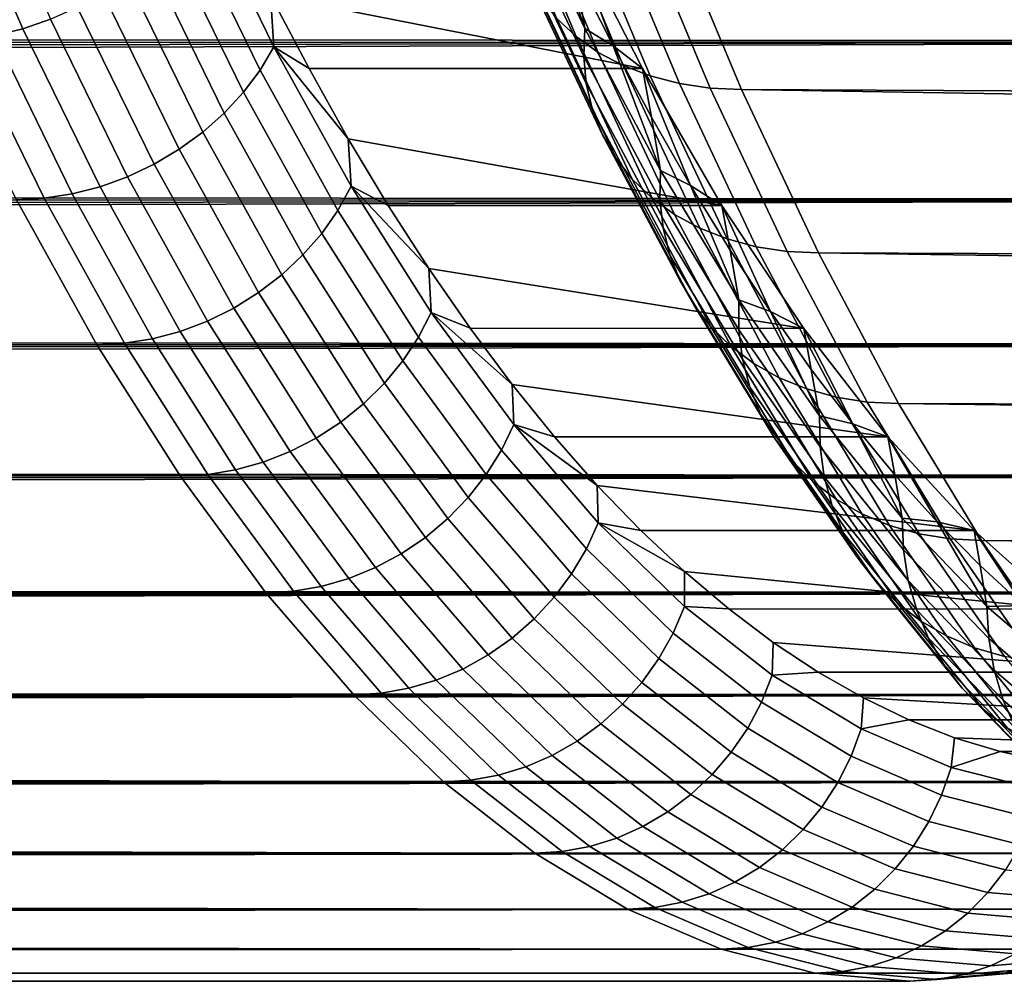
# Model space of a CAD drawing. Header units: metres. Extents: x -248 to 28, y -28 to 28.
# Tile 121 of 256: x -109.74 to -106.52, y -15.5 to -12.36. Entities that reach past the tile are written whole.
import ezdxf

# ---------------------------------------------------------------- set-up
doc = ezdxf.new("R2010")
doc.units = ezdxf.units.M
doc.layers.add('solid_10_061_053_XXX', color=7, linetype='CONTINUOUS')

msp = doc.modelspace()

# ---------------------------------------------------------------- linework, layer by layer
at = {"layer": 'solid_10_061_053_XXX'}
for points in [[(-109.724701, -12.392329, 106.901817), (-109.965805, -11.834934, 106.239388), (-109.87513, -11.805239, 106.232903), (-109.634628, -12.361236, 106.893669)], [(-108.157936, -11.851564, 105.220993), (-107.920708, -12.418238, 105.872795), (-107.983803, -12.359052, 105.944321), (-108.219902, -11.795087, 105.295639)], [(-109.816345, -12.414833, 106.917343), (-110.057892, -11.856425, 106.253716), (-109.965805, -11.834934, 106.239388), (-109.724701, -12.392329, 106.901817)], [(-192.980942, -12.237429, 157.145859), (-193.071854, -12.364542, 157.002502), (-103.666679, -12.43291, 124.364693), (-103.424782, -11.873689, 125.029289)], [(-108.086395, -11.900594, 105.149742), (-107.848175, -12.469617, 105.804237), (-107.920708, -12.418238, 105.872795), (-108.157936, -11.851564, 105.220993)], [(-108.134613, -11.975016, 106.314331), (-107.895599, -12.482565, 106.971031), (-107.891914, -12.391207, 107.036156), (-108.129181, -11.887379, 106.384262)], [(-108.129181, -11.887379, 106.384262), (-107.891914, -12.391207, 107.036156), (-108.042831, -11.951191, 106.639877)], [(-108.006165, -11.941555, 105.082764), (-107.767128, -12.512542, 105.739517), (-107.848175, -12.469617, 105.804237), (-108.086395, -11.900594, 105.149742)], [(-107.918266, -11.973932, 105.020905), (-107.678574, -12.546472, 105.679443), (-107.767128, -12.512542, 105.739517), (-108.006165, -11.941555, 105.082764)], [(-108.951111, -12.527067, 107.670135), (-109.195465, -12.026808, 106.998772), (-109.148964, -11.953897, 107.039612), (-108.90609, -12.451123, 107.706902)], [(-108.90609, -12.451123, 107.706902), (-109.148964, -11.953897, 107.039612), (-108.917229, -12.282766, 107.621742)], [(-108.127922, -12.060431, 106.241814), (-107.887199, -12.571607, 106.903198), (-107.895599, -12.482565, 106.971031), (-108.134613, -11.975016, 106.314331)], [(-107.891914, -12.391207, 107.036156), (-107.9226, -12.204928, 106.970215), (-108.042831, -11.951191, 106.639877)], [(-107.823799, -11.997319, 104.964958), (-107.583649, -12.57098, 105.624779), (-107.678574, -12.546472, 105.679443), (-107.918266, -11.973932, 105.020905)], [(-107.723969, -12.011419, 104.915611), (-107.483528, -12.585756, 105.57621), (-107.583649, -12.57098, 105.624779), (-107.823799, -11.997319, 104.964958)], [(-109.005341, -12.599504, 107.639168), (-109.251106, -12.096352, 106.963928), (-109.195465, -12.026808, 106.998772), (-108.951111, -12.527067, 107.670135)], [(-109.040474, -12.032214, 107.283127), (-107.952682, -12.032458, 106.887573), (-107.703926, -12.522342, 107.571014), (-108.917229, -12.282766, 107.621742)], [(-107.952682, -12.032458, 106.887573), (-107.9226, -12.204928, 106.970215), (-107.799934, -12.448363, 107.307251)], [(-107.703926, -12.522342, 107.571014), (-107.952682, -12.032458, 106.887573), (-107.799934, -12.448363, 107.307251)], [(-107.483528, -12.585756, 105.57621), (-107.723969, -12.011419, 104.915611), (-107.62162, -12.015658, 104.873344), (-107.381104, -12.590184, 105.53418)], [(-84.778053, -12.702424, 97.464226), (-107.381104, -12.590184, 105.53418), (-107.62162, -12.015658, 104.873344), (-84.898628, -12.429463, 97.132965)], [(-85.016541, -12.146743, 96.80899), (-84.898628, -12.429463, 97.132965), (-107.62162, -12.015658, 104.873344)], [(-108.109184, -12.142549, 106.16761), (-107.866821, -12.657211, 106.833496), (-107.887199, -12.571607, 106.903198), (-108.127922, -12.060431, 106.241814)], [(-109.067993, -12.667398, 107.614456), (-109.315086, -12.161535, 106.935577), (-109.251106, -12.096352, 106.963928), (-109.005341, -12.599504, 107.639168)], [(-109.138184, -12.729781, 107.596336), (-109.386497, -12.221426, 106.914116), (-109.315086, -12.161535, 106.935577), (-109.067993, -12.667398, 107.614456)], [(-108.078636, -12.220333, 106.092667), (-107.834724, -12.738298, 106.762825), (-107.866821, -12.657211, 106.833496), (-108.109184, -12.142549, 106.16761)], [(-109.214905, -12.785759, 107.585083), (-109.46431, -12.275168, 106.899864), (-109.386497, -12.221426, 106.914116), (-109.138184, -12.729781, 107.596336)], [(-108.036667, -12.292806, 106.017921), (-107.791306, -12.813848, 106.692055), (-107.834724, -12.738298, 106.762825), (-108.078636, -12.220333, 106.092667)], [(-107.891914, -12.391207, 107.036156), (-107.799934, -12.448363, 107.307251), (-107.9226, -12.204928, 106.970215)], [(-109.297066, -12.834533, 107.580849), (-109.547417, -12.321995, 106.893013), (-109.46431, -12.275168, 106.899864), (-109.214905, -12.785759, 107.585083)], [(-108.791496, -12.522531, 107.967186), (-108.917229, -12.282766, 107.621742), (-107.703926, -12.522342, 107.571014)], [(-108.90609, -12.451123, 107.706902), (-108.917229, -12.282766, 107.621742), (-108.791496, -12.522531, 107.967186)], [(-107.983803, -12.359052, 105.944321), (-107.737114, -12.882907, 106.622093), (-107.791306, -12.813848, 106.692055), (-108.036667, -12.292806, 106.017921)], [(-109.383476, -12.875405, 107.583694), (-109.634628, -12.361236, 106.893669), (-109.547417, -12.321995, 106.893013), (-109.297066, -12.834533, 107.580849)], [(-109.472923, -12.907793, 107.593575), (-109.724701, -12.392329, 106.901817), (-109.634628, -12.361236, 106.893669), (-109.383476, -12.875405, 107.583694)], [(-107.920708, -12.418238, 105.872795), (-107.672836, -12.944606, 106.55381), (-107.737114, -12.882907, 106.622093), (-107.983803, -12.359052, 105.944321)], [(-193.071854, -12.364542, 157.002502), (-193.165512, -12.489794, 156.857773), (-103.666679, -12.43291, 124.364693)], [(-109.56411, -12.931232, 107.610359), (-109.816345, -12.414833, 106.917343), (-109.724701, -12.392329, 106.901817), (-109.472923, -12.907793, 107.593575)], [(-107.895599, -12.482565, 106.971031), (-107.647118, -12.949657, 107.653732), (-107.645248, -12.854883, 107.713867), (-107.891914, -12.391207, 107.036156)], [(-107.891914, -12.391207, 107.036156), (-107.645248, -12.854883, 107.713867), (-107.799934, -12.448363, 107.307251)], [(-109.655739, -12.94539, 107.633804), (-109.908257, -12.428424, 106.940025), (-109.816345, -12.414833, 106.917343), (-109.56411, -12.931232, 107.610359)], [(-107.848175, -12.469617, 105.804237), (-107.599281, -12.998166, 106.488075), (-107.672836, -12.944606, 106.55381), (-107.920708, -12.418238, 105.872795)], [(-193.361496, -12.735126, 156.563522), (-193.463852, -12.855142, 156.413971), (-103.919281, -12.950061, 123.67067), (-103.666679, -12.43291, 124.364693)], [(-193.262024, -12.613293, 156.711502), (-193.361496, -12.735126, 156.563522), (-103.666679, -12.43291, 124.364693)], [(-193.165512, -12.489794, 156.857773), (-193.262024, -12.613293, 156.711502), (-103.666679, -12.43291, 124.364693)], [(-109.908257, -12.428424, 106.940025), (-109.655739, -12.94539, 107.633804), (-109.745522, -12.950061, 107.663208), (-109.998123, -12.43291, 106.969185)], [(-108.69722, -12.98494, 108.367691), (-108.951111, -12.527067, 107.670135), (-108.90609, -12.451123, 107.706902), (-108.65374, -12.906219, 108.40023)], [(-108.90609, -12.451123, 107.706902), (-108.791496, -12.522531, 107.967186), (-108.663391, -12.751296, 108.319153)], [(-108.65374, -12.906219, 108.40023), (-108.90609, -12.451123, 107.706902), (-108.663391, -12.751296, 108.319153)], [(-107.703926, -12.522342, 107.571014), (-107.799934, -12.448363, 107.307251), (-107.674919, -12.681309, 107.650726)], [(-107.645248, -12.854883, 107.713867), (-107.674919, -12.681309, 107.650726), (-107.799934, -12.448363, 107.307251)], [(-107.887199, -12.571607, 106.903198), (-107.636948, -13.042029, 107.590767), (-107.647118, -12.949657, 107.653732), (-107.895599, -12.482565, 106.971031)], [(-107.767128, -12.512542, 105.739517), (-107.517372, -13.042913, 106.425705), (-107.599281, -12.998166, 106.488075), (-107.848175, -12.469617, 105.804237)], [(-108.663391, -12.751296, 108.319153), (-108.791496, -12.522531, 107.967186), (-107.703926, -12.522342, 107.571014), (-107.445404, -12.968777, 108.281311)], [(-107.678574, -12.546472, 105.679443), (-107.428146, -13.078284, 106.367493), (-107.517372, -13.042913, 106.425705), (-107.767128, -12.512542, 105.739517)], [(-107.703926, -12.522342, 107.571014), (-107.674919, -12.681309, 107.650726), (-107.547646, -12.903605, 108.000412)], [(-107.445404, -12.968777, 108.281311), (-107.703926, -12.522342, 107.571014), (-107.547646, -12.903605, 108.000412)], [(-108.749985, -13.060024, 108.340759), (-109.005341, -12.599504, 107.639168), (-108.951111, -12.527067, 107.670135), (-108.69722, -12.98494, 108.367691)], [(-107.583649, -12.57098, 105.624779), (-107.332726, -13.103833, 106.314178), (-107.428146, -13.078284, 106.367493), (-107.678574, -12.546472, 105.679443)], [(-107.866821, -12.657211, 106.833496), (-107.614861, -13.130835, 107.525749), (-107.636948, -13.042029, 107.590767), (-107.887199, -12.571607, 106.903198)], [(-107.483528, -12.585756, 105.57621), (-107.232307, -13.119237, 106.266418), (-107.332726, -13.103833, 106.314178), (-107.583649, -12.57098, 105.624779)], [(-107.232307, -13.119237, 106.266418), (-107.483528, -12.585756, 105.57621), (-107.381104, -12.590184, 105.53418), (-107.129784, -13.123818, 106.22467)], [(-108.811264, -13.1304, 108.319824), (-109.067993, -12.667398, 107.614456), (-109.005341, -12.599504, 107.639168), (-108.749985, -13.060024, 108.340759)], [(-84.529358, -13.218295, 98.147507), (-107.129784, -13.123818, 106.22467), (-107.381104, -12.590184, 105.53418), (-84.654938, -12.965431, 97.802498)], [(-84.778053, -12.702424, 97.464226), (-84.654938, -12.965431, 97.802498), (-107.381104, -12.590184, 105.53418)], [(-108.880188, -13.195062, 108.305183), (-109.138184, -12.729781, 107.596336), (-109.067993, -12.667398, 107.614456), (-108.811264, -13.1304, 108.319824)], [(-107.834724, -12.738298, 106.762825), (-107.581154, -13.214955, 107.459503), (-107.614861, -13.130835, 107.525749), (-107.866821, -12.657211, 106.833496)], [(-107.645248, -12.854883, 107.713867), (-107.547646, -12.903605, 108.000412), (-107.674919, -12.681309, 107.650726)], [(-108.955772, -13.253086, 108.297043), (-109.214905, -12.785759, 107.585083), (-109.138184, -12.729781, 107.596336), (-108.880188, -13.195062, 108.305183)], [(-107.791306, -12.813848, 106.692055), (-107.536232, -13.293329, 107.392868), (-107.581154, -13.214955, 107.459503), (-107.834724, -12.738298, 106.762825)], [(-108.53302, -12.968862, 108.677338), (-108.663391, -12.751296, 108.319153), (-107.445404, -12.968777, 108.281311)], [(-108.65374, -12.906219, 108.40023), (-108.663391, -12.751296, 108.319153), (-108.53302, -12.968862, 108.677338)], [(-109.036942, -13.303642, 108.295525), (-109.297066, -12.834533, 107.580849), (-109.214905, -12.785759, 107.585083), (-108.955772, -13.253086, 108.297043)], [(-109.122528, -13.346009, 108.300644), (-109.383476, -12.875405, 107.583694), (-109.297066, -12.834533, 107.580849), (-109.036942, -13.303642, 108.295525)], [(-107.737114, -12.882907, 106.622093), (-107.480667, -13.364971, 107.326675), (-107.536232, -13.293329, 107.392868), (-107.791306, -12.813848, 106.692055)], [(-193.463852, -12.855142, 156.413971), (-193.56926, -12.973479, 156.262589), (-103.919281, -12.950061, 123.67067)], [(-109.211311, -13.37958, 108.312332), (-109.472923, -12.907793, 107.593575), (-109.383476, -12.875405, 107.583694), (-109.122528, -13.346009, 108.300644)], [(-107.647118, -12.949657, 107.653732), (-107.389969, -13.374691, 108.360237), (-107.389977, -13.276814, 108.415207), (-107.645248, -12.854883, 107.713867)], [(-107.645248, -12.854883, 107.713867), (-107.389977, -13.276814, 108.415207), (-107.547646, -12.903605, 108.000412)], [(-109.302025, -13.403877, 108.330421), (-109.56411, -12.931232, 107.610359), (-109.472923, -12.907793, 107.593575), (-109.211311, -13.37958, 108.312332)], [(-108.434654, -13.398874, 109.089081), (-108.69722, -12.98494, 108.367691), (-108.65374, -12.906219, 108.40023), (-108.392769, -13.317646, 109.117249)], [(-108.65374, -12.906219, 108.40023), (-108.53302, -12.968862, 108.677338), (-108.400505, -13.175036, 109.04142)], [(-108.392769, -13.317646, 109.117249), (-108.65374, -12.906219, 108.40023), (-108.400505, -13.175036, 109.04142)], [(-107.672836, -12.944606, 106.55381), (-107.415161, -13.428976, 107.261765), (-107.480667, -13.364971, 107.326675), (-107.737114, -12.882907, 106.622093)], [(-107.445404, -12.968777, 108.281311), (-107.547646, -12.903605, 108.000412), (-107.418259, -13.114953, 108.355896)], [(-107.389977, -13.276814, 108.415207), (-107.418259, -13.114953, 108.355896), (-107.547646, -12.903605, 108.000412)], [(-198.310196, -12.919507, 139.848877), (-109.745522, -12.950061, 107.663208), (-109.483055, -13.423394, 108.384323), (-198.323502, -13.039131, 140.048752)], [(-109.393372, -13.418551, 108.354652), (-109.655739, -12.94539, 107.633804), (-109.56411, -12.931232, 107.610359), (-109.302025, -13.403877, 108.330421)], [(-193.789413, -13.205104, 155.953949), (-193.904297, -13.318395, 155.796478), (-104.181747, -13.423394, 122.949554), (-103.919281, -12.950061, 123.67067)], [(-193.677795, -13.090185, 156.109207), (-193.789413, -13.205104, 155.953949), (-103.919281, -12.950061, 123.67067)], [(-193.56926, -12.973479, 156.262589), (-193.677795, -13.090185, 156.109207), (-103.919281, -12.950061, 123.67067)], [(-109.655739, -12.94539, 107.633804), (-109.393372, -13.418551, 108.354652), (-109.483055, -13.423394, 108.384323), (-109.745522, -12.950061, 107.663208)], [(-108.400505, -13.175036, 109.04142), (-108.53302, -12.968862, 108.677338), (-107.445404, -12.968777, 108.281311), (-107.178177, -13.369796, 109.015511)], [(-107.599281, -12.998166, 106.488075), (-107.340538, -13.48454, 107.198952), (-107.415161, -13.428976, 107.261765), (-107.672836, -12.944606, 106.55381)], [(-107.636948, -13.042029, 107.590767), (-107.377968, -13.470087, 108.302299), (-107.389969, -13.374691, 108.360237), (-107.647118, -12.949657, 107.653732)], [(-107.445404, -12.968777, 108.281311), (-107.418259, -13.114953, 108.355896), (-107.286797, -13.315269, 108.717072)], [(-107.178177, -13.369796, 109.015511), (-107.445404, -12.968777, 108.281311), (-107.286797, -13.315269, 108.717072)], [(-108.485901, -13.476353, 109.066322), (-108.749985, -13.060024, 108.340759), (-108.69722, -12.98494, 108.367691), (-108.434654, -13.398874, 109.089081)], [(-107.517372, -13.042913, 106.425705), (-107.257744, -13.530961, 107.13903), (-107.340538, -13.48454, 107.198952), (-107.599281, -12.998166, 106.488075)], [(-198.338318, -13.157466, 140.253174), (-198.323502, -13.039131, 140.048752), (-109.483055, -13.423394, 108.384323)], [(-108.545753, -13.548972, 109.049301), (-108.811264, -13.1304, 108.319824), (-108.749985, -13.060024, 108.340759), (-108.485901, -13.476353, 109.066322)], [(-107.614861, -13.130835, 107.525749), (-107.354126, -13.561801, 108.242126), (-107.377968, -13.470087, 108.302299), (-107.636948, -13.042029, 107.590767)], [(-107.428146, -13.078284, 106.367493), (-107.167816, -13.567655, 107.082756), (-107.257744, -13.530961, 107.13903), (-107.517372, -13.042913, 106.425705)], [(-107.332726, -13.103833, 106.314178), (-107.071884, -13.594158, 107.03083), (-107.167816, -13.567655, 107.082756), (-107.428146, -13.078284, 106.367493)], [(-108.613373, -13.615695, 109.038254), (-108.880188, -13.195062, 108.305183), (-108.811264, -13.1304, 108.319824), (-108.545753, -13.548972, 109.049301)], [(-107.581154, -13.214955, 107.459503), (-107.318741, -13.648675, 108.180466), (-107.354126, -13.561801, 108.242126), (-107.614861, -13.130835, 107.525749)], [(-107.389977, -13.276814, 108.415207), (-107.286797, -13.315269, 108.717072), (-107.418259, -13.114953, 108.355896)], [(-107.232307, -13.119237, 106.266418), (-106.971161, -13.610138, 106.983917), (-107.071884, -13.594158, 107.03083), (-107.332726, -13.103833, 106.314178)], [(-106.971161, -13.610138, 106.983917), (-107.232307, -13.119237, 106.266418), (-107.129784, -13.123818, 106.22467), (-106.868523, -13.614897, 106.942474)], [(-84.271248, -13.692838, 98.856674), (-106.868523, -13.614897, 106.942474), (-107.129784, -13.123818, 106.22467), (-84.401436, -13.460825, 98.498985)], [(-84.529358, -13.218295, 98.147507), (-84.401436, -13.460825, 98.498985), (-107.129784, -13.123818, 106.22467)], [(-198.35463, -13.274484, 140.462357), (-198.338318, -13.157466, 140.253174), (-109.483055, -13.423394, 108.384323)], [(-108.68779, -13.67557, 109.033333), (-108.955772, -13.253086, 108.297043), (-108.880188, -13.195062, 108.305183), (-108.613373, -13.615695, 109.038254)], [(-108.265961, -13.369639, 109.411087), (-108.400505, -13.175036, 109.04142), (-107.178177, -13.369796, 109.015511)], [(-108.392769, -13.317646, 109.117249), (-108.400505, -13.175036, 109.04142), (-108.265961, -13.369639, 109.411087)], [(-107.536232, -13.293329, 107.392868), (-107.272263, -13.729616, 108.118095), (-107.318741, -13.648675, 108.180466), (-107.581154, -13.214955, 107.459503)], [(-108.767937, -13.727737, 109.034622), (-109.036942, -13.303642, 108.295525), (-108.955772, -13.253086, 108.297043), (-108.68779, -13.67557, 109.033333)], [(-198.372421, -13.390011, 140.676178), (-198.35463, -13.274484, 140.462357), (-109.483055, -13.423394, 108.384323)], [(-107.480667, -13.364971, 107.326675), (-107.215279, -13.803603, 108.055809), (-107.272263, -13.729616, 108.118095), (-107.536232, -13.293329, 107.392868)], [(-107.389977, -13.276814, 108.415207), (-107.126907, -13.655398, 109.137985), (-107.286797, -13.315269, 108.717072)], [(-107.389969, -13.374691, 108.360237), (-107.124962, -13.75606, 109.088341), (-107.126907, -13.655398, 109.137985), (-107.389977, -13.276814, 108.415207)], [(-193.904297, -13.318395, 155.796478), (-194.022522, -13.43004, 155.636658), (-104.181747, -13.423394, 122.949554)], [(-108.852661, -13.771455, 109.042099), (-109.122528, -13.346009, 108.300644), (-109.036942, -13.303642, 108.295525), (-108.767937, -13.727737, 109.034622)], [(-108.164307, -13.767472, 109.831871), (-108.434654, -13.398874, 109.089081), (-108.392769, -13.317646, 109.117249), (-108.124054, -13.684009, 109.855537)], [(-108.392769, -13.317646, 109.117249), (-108.265961, -13.369639, 109.411087), (-108.129501, -13.552499, 109.786011)], [(-108.124054, -13.684009, 109.855537), (-108.392769, -13.317646, 109.117249), (-108.129501, -13.552499, 109.786011)], [(-107.178177, -13.369796, 109.015511), (-107.286797, -13.315269, 108.717072), (-107.153435, -13.504218, 109.083481)], [(-107.126907, -13.655398, 109.137985), (-107.153435, -13.504218, 109.083481), (-107.286797, -13.315269, 108.717072)], [(-108.940773, -13.806096, 109.055649), (-109.211311, -13.37958, 108.312332), (-109.122528, -13.346009, 108.300644), (-108.852661, -13.771455, 109.042099)], [(-198.372421, -13.390011, 140.676178), (-109.483055, -13.423394, 108.384323), (-109.211624, -13.851306, 109.130074), (-198.391586, -13.504116, 140.894989)], [(-109.030991, -13.831167, 109.075089), (-109.302025, -13.403877, 108.330421), (-109.211311, -13.37958, 108.312332), (-108.940773, -13.806096, 109.055649)], [(-108.265961, -13.369639, 109.411087), (-107.178177, -13.369796, 109.015511), (-106.903587, -13.72344, 109.769928), (-108.129501, -13.552499, 109.786011)], [(-107.415161, -13.428976, 107.261765), (-107.148506, -13.869704, 107.994385), (-107.215279, -13.803603, 108.055809), (-107.480667, -13.364971, 107.326675)], [(-107.377968, -13.470087, 108.302299), (-107.111069, -13.85417, 109.035591), (-107.124962, -13.75606, 109.088341), (-107.389969, -13.374691, 108.360237)], [(-107.178177, -13.369796, 109.015511), (-107.153435, -13.504218, 109.083481), (-107.018227, -13.681707, 109.454979)], [(-106.903587, -13.72344, 109.769928), (-107.178177, -13.369796, 109.015511), (-107.018227, -13.681707, 109.454979)], [(-109.393372, -13.418551, 108.354652), (-109.12204, -13.846309, 109.100136), (-109.211624, -13.851306, 109.130074), (-109.483055, -13.423394, 108.384323)], [(-109.12204, -13.846309, 109.100136), (-109.393372, -13.418551, 108.354652), (-109.302025, -13.403877, 108.330421), (-109.030991, -13.831167, 109.075089)], [(-108.213982, -13.847081, 109.813408), (-108.485901, -13.476353, 109.066322), (-108.434654, -13.398874, 109.089081), (-108.164307, -13.767472, 109.831871)], [(-194.268967, -13.648098, 155.30983), (-194.397415, -13.754566, 155.142365), (-104.453178, -13.851306, 122.203804), (-104.181747, -13.423394, 122.949554)], [(-194.144028, -13.5399, 155.474579), (-194.268967, -13.648098, 155.30983), (-104.181747, -13.423394, 122.949554)], [(-194.022522, -13.43004, 155.636658), (-194.144028, -13.5399, 155.474579), (-104.181747, -13.423394, 122.949554)], [(-107.340538, -13.48454, 107.198952), (-107.072784, -13.927088, 107.934601), (-107.148506, -13.869704, 107.994385), (-107.415161, -13.428976, 107.261765)], [(-108.272377, -13.921699, 109.800407), (-108.545753, -13.548972, 109.049301), (-108.485901, -13.476353, 109.066322), (-108.213982, -13.847081, 109.813408)], [(-107.354126, -13.561801, 108.242126), (-107.085411, -13.948492, 108.9804), (-107.111069, -13.85417, 109.035591), (-107.377968, -13.470087, 108.302299)], [(-107.257744, -13.530961, 107.13903), (-106.989067, -13.975029, 107.877213), (-107.072784, -13.927088, 107.934601), (-107.340538, -13.48454, 107.198952)], [(-198.412155, -13.616725, 141.118958), (-198.391586, -13.504116, 140.894989), (-109.211624, -13.851306, 109.130074)], [(-107.126907, -13.655398, 109.137985), (-107.018227, -13.681707, 109.454979), (-107.153435, -13.504218, 109.083481)], [(-108.338646, -13.990257, 109.79306), (-108.613373, -13.615695, 109.038254), (-108.545753, -13.548972, 109.049301), (-108.272377, -13.921699, 109.800407)], [(-107.167816, -13.567655, 107.082756), (-106.898407, -14.012924, 107.822929), (-106.989067, -13.975029, 107.877213), (-107.257744, -13.530961, 107.13903)], [(-107.991241, -13.723455, 110.165855), (-108.129501, -13.552499, 109.786011), (-106.903587, -13.72344, 109.769928)], [(-108.124054, -13.684009, 109.855537), (-108.129501, -13.552499, 109.786011), (-107.991241, -13.723455, 110.165855)], [(-107.318741, -13.648675, 108.180466), (-107.048309, -14.037837, 108.923462), (-107.085411, -13.948492, 108.9804), (-107.354126, -13.561801, 108.242126)], [(-107.071884, -13.594158, 107.03083), (-106.801956, -14.040296, 107.772453), (-106.898407, -14.012924, 107.822929), (-107.167816, -13.567655, 107.082756)], [(-106.971161, -13.610138, 106.983917), (-106.70092, -14.056799, 107.72641), (-106.801956, -14.040296, 107.772453), (-107.071884, -13.594158, 107.03083)], [(-106.70092, -14.056799, 107.72641), (-106.971161, -13.610138, 106.983917), (-106.868523, -13.614897, 106.942474), (-106.598167, -14.061771, 107.685272)], [(-84.004478, -14.124554, 99.589615), (-106.598167, -14.061771, 107.685272), (-106.868523, -13.614897, 106.942474), (-84.138901, -13.914141, 99.220299)], [(-84.271248, -13.692838, 98.856674), (-84.138901, -13.914141, 99.220299), (-106.868523, -13.614897, 106.942474)], [(-198.434052, -13.72764, 141.347946), (-198.412155, -13.616725, 141.118958), (-109.211624, -13.851306, 109.130074)], [(-108.41185, -14.051779, 109.791466), (-108.68779, -13.67557, 109.033333), (-108.613373, -13.615695, 109.038254), (-108.338646, -13.990257, 109.79306)], [(-108.490944, -14.105382, 109.795647), (-108.767937, -13.727737, 109.034622), (-108.68779, -13.67557, 109.033333), (-108.41185, -14.051779, 109.791466)], [(-107.272263, -13.729616, 108.118095), (-107.000237, -14.12108, 108.865501), (-107.048309, -14.037837, 108.923462), (-107.318741, -13.648675, 108.180466)], [(-107.126907, -13.655398, 109.137985), (-106.856842, -13.989069, 109.879997), (-107.018227, -13.681707, 109.454979)], [(-107.124962, -13.75606, 109.088341), (-106.852898, -14.092189, 109.835823), (-106.856842, -13.989069, 109.879997), (-107.126907, -13.655398, 109.137985)], [(-107.887077, -14.089485, 110.593544), (-108.164307, -13.767472, 109.831871), (-108.124054, -13.684009, 109.855537), (-107.848503, -14.004069, 110.612587)], [(-108.124054, -13.684009, 109.855537), (-107.991241, -13.723455, 110.165855), (-107.851318, -13.882359, 110.550301)], [(-107.848503, -14.004069, 110.612587), (-108.124054, -13.684009, 109.855537), (-107.851318, -13.882359, 110.550301)], [(-106.903587, -13.72344, 109.769928), (-107.018227, -13.681707, 109.454979), (-106.881287, -13.847465, 109.831207)], [(-106.856842, -13.989069, 109.879997), (-106.881287, -13.847465, 109.831207), (-107.018227, -13.681707, 109.454979)], [(-198.456985, -13.836734, 141.58194), (-198.434052, -13.72764, 141.347946), (-109.211624, -13.851306, 109.130074)], [(-108.574791, -14.150302, 109.805542), (-108.852661, -13.771455, 109.042099), (-108.767937, -13.727737, 109.034622), (-108.490944, -14.105382, 109.795647)], [(-107.851318, -13.882359, 110.550301), (-107.991241, -13.723455, 110.165855), (-106.903587, -13.72344, 109.769928), (-106.622276, -14.028961, 110.542839)], [(-107.215279, -13.803603, 108.055809), (-106.941788, -14.197172, 108.807236), (-107.000237, -14.12108, 108.865501), (-107.272263, -13.729616, 108.118095)], [(-106.903587, -13.72344, 109.769928), (-106.881287, -13.847465, 109.831207), (-106.742752, -14.00142, 110.211823)], [(-106.622276, -14.028961, 110.542839), (-106.903587, -13.72344, 109.769928), (-106.742752, -14.00142, 110.211823)], [(-194.397415, -13.754566, 155.142365), (-194.529297, -13.859156, 154.972168), (-104.453178, -13.851306, 122.203804)], [(-108.662201, -14.185897, 109.821014), (-108.940773, -13.806096, 109.055649), (-108.852661, -13.771455, 109.042099), (-108.574791, -14.150302, 109.805542)], [(-107.93515, -14.170957, 110.579483), (-108.213982, -13.847081, 109.813408), (-108.164307, -13.767472, 109.831871), (-107.887077, -14.089485, 110.593544)], [(-107.111069, -13.85417, 109.035591), (-106.837067, -14.192695, 109.788406), (-106.852898, -14.092189, 109.835823), (-107.124962, -13.75606, 109.088341)], [(-108.751915, -14.211657, 109.841843), (-109.030991, -13.831167, 109.075089), (-108.940773, -13.806096, 109.055649), (-108.662201, -14.185897, 109.821014)], [(-107.148506, -13.869704, 107.994385), (-106.873703, -14.265154, 108.749405), (-106.941788, -14.197172, 108.807236), (-107.215279, -13.803603, 108.055809)], [(-198.456985, -13.836734, 141.58194), (-109.211624, -13.851306, 109.130074), (-108.932144, -14.232349, 109.897942), (-198.474976, -13.917364, 141.760941)], [(-108.842659, -14.227215, 109.867729), (-109.12204, -13.846309, 109.100136), (-109.030991, -13.831167, 109.075089), (-108.751915, -14.211657, 109.841843)], [(-194.803314, -14.062621, 154.622726), (-194.945297, -14.161176, 154.443512), (-104.732658, -14.232349, 121.435936), (-104.453178, -13.851306, 122.203804)], [(-194.664505, -13.961854, 154.799011), (-194.803314, -14.062621, 154.622726), (-104.453178, -13.851306, 122.203804)], [(-194.529297, -13.859156, 154.972168), (-194.664505, -13.961854, 154.799011), (-104.453178, -13.851306, 122.203804)], [(-109.12204, -13.846309, 109.100136), (-108.842659, -14.227215, 109.867729), (-108.932144, -14.232349, 109.897942), (-109.211624, -13.851306, 109.130074)], [(-107.992043, -14.247318, 110.570618), (-108.272377, -13.921699, 109.800407), (-108.213982, -13.847081, 109.813408), (-107.93515, -14.170957, 110.579483)], [(-107.072784, -13.927088, 107.934601), (-106.796844, -14.324169, 108.692741), (-106.873703, -14.265154, 108.749405), (-107.148506, -13.869704, 107.994385)], [(-107.085411, -13.948492, 108.9804), (-106.809547, -14.28932, 109.738335), (-106.837067, -14.192695, 109.788406), (-107.111069, -13.85417, 109.035591)], [(-106.856842, -13.989069, 109.879997), (-106.742752, -14.00142, 110.211823), (-106.881287, -13.847465, 109.831207)], [(-107.709846, -14.029067, 110.938995), (-107.851318, -13.882359, 110.550301), (-106.622276, -14.028961, 110.542839)], [(-107.848503, -14.004069, 110.612587), (-107.851318, -13.882359, 110.550301), (-107.709846, -14.029067, 110.938995)], [(-198.493576, -13.996828, 141.942795), (-198.474976, -13.917364, 141.760941), (-108.932144, -14.232349, 109.897942)], [(-108.056938, -14.317481, 110.567055), (-108.338646, -13.990257, 109.79306), (-108.272377, -13.921699, 109.800407), (-107.992043, -14.247318, 110.570618)], [(-106.989067, -13.975029, 107.877213), (-106.712173, -14.373474, 108.637962), (-106.796844, -14.324169, 108.692741), (-107.072784, -13.927088, 107.934601)], [(-107.048309, -14.037837, 108.923462), (-106.770676, -14.380848, 109.686256), (-106.809547, -14.28932, 109.738335), (-107.085411, -13.948492, 108.9804)], [(-198.512497, -14.074903, 142.127045), (-198.493576, -13.996828, 141.942795), (-108.932144, -14.232349, 109.897942)], [(-108.128899, -14.380441, 110.568863), (-108.41185, -14.051779, 109.791466), (-108.338646, -13.990257, 109.79306), (-108.056938, -14.317481, 110.567055)], [(-106.898407, -14.012924, 107.822929), (-106.620773, -14.412447, 108.585747), (-106.712173, -14.373474, 108.637962), (-106.989067, -13.975029, 107.877213)], [(-106.856842, -13.989069, 109.879997), (-106.580643, -14.276777, 110.638832), (-106.742752, -14.00142, 110.211823)], [(-106.852898, -14.092189, 109.835823), (-106.574669, -14.382023, 110.600258), (-106.580643, -14.276777, 110.638832), (-106.856842, -13.989069, 109.879997)], [(-107.60392, -14.363823, 111.371521), (-107.887077, -14.089485, 110.593544), (-107.848503, -14.004069, 110.612587), (-107.567062, -14.276745, 111.385849)], [(-107.848503, -14.004069, 110.612587), (-107.709846, -14.029067, 110.938995), (-107.566948, -14.163455, 111.331612)], [(-107.567062, -14.276745, 111.385849), (-107.848503, -14.004069, 110.612587), (-107.566948, -14.163455, 111.331612)], [(-107.566948, -14.163455, 111.331612), (-107.709846, -14.029067, 110.938995), (-106.622276, -14.028961, 110.542839), (-106.334961, -14.285489, 111.332237)], [(-106.801956, -14.040296, 107.772453), (-106.523773, -14.440598, 108.536751), (-106.620773, -14.412447, 108.585747), (-106.898407, -14.012924, 107.822929)], [(-106.622276, -14.028961, 110.542839), (-106.742752, -14.00142, 110.211823), (-106.602699, -14.143496, 110.596611)], [(-106.580643, -14.276777, 110.638832), (-106.602699, -14.143496, 110.596611), (-106.742752, -14.00142, 110.211823)], [(-106.622276, -14.028961, 110.542839), (-106.602699, -14.143496, 110.596611), (-106.461327, -14.273582, 110.985039)], [(-106.334961, -14.285489, 111.332237), (-106.622276, -14.028961, 110.542839), (-106.461327, -14.273582, 110.985039)], [(-108.206917, -14.435298, 110.576012), (-108.490944, -14.105382, 109.795647), (-108.41185, -14.051779, 109.791466), (-108.128899, -14.380441, 110.568863)], [(-107.000237, -14.12108, 108.865501), (-106.720955, -14.466124, 109.632812), (-106.770676, -14.380848, 109.686256), (-107.048309, -14.037837, 108.923462)], [(-106.70092, -14.056799, 107.72641), (-106.422409, -14.45757, 108.491608), (-106.523773, -14.440598, 108.536751), (-106.801956, -14.040296, 107.772453)], [(-106.422409, -14.45757, 108.491608), (-106.70092, -14.056799, 107.72641), (-106.598167, -14.061771, 107.685272), (-106.31955, -14.462797, 108.450752)], [(-83.729797, -14.511932, 100.344284), (-106.31955, -14.462797, 108.450752), (-106.598167, -14.061771, 107.685272), (-83.86808, -14.323878, 99.964355)], [(-84.004478, -14.124554, 99.589615), (-83.86808, -14.323878, 99.964355), (-106.598167, -14.061771, 107.685272)], [(-198.53157, -14.151434, 142.313354), (-198.512497, -14.074903, 142.127045), (-108.932144, -14.232349, 109.897942)], [(-107.650352, -14.446881, 111.361961), (-107.93515, -14.170957, 110.579483), (-107.887077, -14.089485, 110.593544), (-107.60392, -14.363823, 111.371521)], [(-106.837067, -14.192695, 109.788406), (-106.556847, -14.4846, 110.558296), (-106.574669, -14.382023, 110.600258), (-106.852898, -14.092189, 109.835823)], [(-108.289856, -14.481269, 110.588394), (-108.574791, -14.150302, 109.805542), (-108.490944, -14.105382, 109.795647), (-108.206917, -14.435298, 110.576012)], [(-106.941788, -14.197172, 108.807236), (-106.661003, -14.544074, 109.578682), (-106.720955, -14.466124, 109.632812), (-107.000237, -14.12108, 108.865501)], [(-198.551102, -14.226629, 142.502487), (-198.53157, -14.151434, 142.313354), (-108.932144, -14.232349, 109.897942)], [(-108.376549, -14.517695, 110.605835), (-108.662201, -14.185897, 109.821014), (-108.574791, -14.150302, 109.805542), (-108.289856, -14.481269, 110.588394)], [(-106.580643, -14.276777, 110.638832), (-106.461327, -14.273582, 110.985039), (-106.602699, -14.143496, 110.596611)], [(-194.945297, -14.161176, 154.443512), (-195.053436, -14.233441, 154.307312), (-104.732658, -14.232349, 121.435936)], [(-108.465744, -14.544059, 110.62809), (-108.751915, -14.211657, 109.841843), (-108.662201, -14.185897, 109.821014), (-108.376549, -14.517695, 110.605835)], [(-107.705711, -14.524731, 111.357307), (-107.992043, -14.247318, 110.570618), (-107.93515, -14.170957, 110.579483), (-107.650352, -14.446881, 111.361961)], [(-107.567062, -14.276745, 111.385849), (-107.566948, -14.163455, 111.331612), (-107.422745, -14.285402, 111.727798)], [(-107.422745, -14.285402, 111.727798), (-107.566948, -14.163455, 111.331612), (-106.334961, -14.285489, 111.332237)], [(-106.809547, -14.28932, 109.738335), (-106.52742, -14.583217, 110.513481), (-106.556847, -14.4846, 110.558296), (-106.837067, -14.192695, 109.788406)], [(-108.556175, -14.559981, 110.654839), (-108.842659, -14.227215, 109.867729), (-108.751915, -14.211657, 109.841843), (-108.465744, -14.544059, 110.62809)], [(-106.873703, -14.265154, 108.749405), (-106.591576, -14.613716, 109.524551), (-106.661003, -14.544074, 109.578682), (-106.941788, -14.197172, 108.807236)], [(-198.551102, -14.226629, 142.502487), (-108.932144, -14.232349, 109.897942), (-108.645554, -14.565236, 110.685333), (-198.570847, -14.300177, 142.69371)], [(-195.387222, -14.441594, 153.888962), (-195.49968, -14.507205, 153.747589), (-105.019241, -14.565236, 120.648544), (-104.732658, -14.232349, 121.435936)], [(-195.274857, -14.373888, 154.029709), (-195.387222, -14.441594, 153.888962), (-104.732658, -14.232349, 121.435936)], [(-195.163315, -14.304383, 154.169342), (-195.274857, -14.373888, 154.029709), (-104.732658, -14.232349, 121.435936)], [(-195.053436, -14.233441, 154.307312), (-195.163315, -14.304383, 154.169342), (-104.732658, -14.232349, 121.435936)], [(-108.842659, -14.227215, 109.867729), (-108.556175, -14.559981, 110.654839), (-108.645554, -14.565236, 110.685333), (-108.932144, -14.232349, 109.897942)], [(-107.769188, -14.596259, 111.357628), (-108.056938, -14.317481, 110.567055), (-107.992043, -14.247318, 110.570618), (-107.705711, -14.524731, 111.357307)], [(-107.315781, -14.589559, 112.16317), (-107.60392, -14.363823, 111.371521), (-107.567062, -14.276745, 111.385849), (-107.28067, -14.501112, 112.172699)], [(-107.28067, -14.501112, 112.172699), (-107.567062, -14.276745, 111.385849), (-107.422745, -14.285402, 111.727798), (-107.277374, -14.394802, 112.127205)], [(-107.422745, -14.285402, 111.727798), (-106.334961, -14.285489, 111.332237), (-106.043221, -14.491599, 112.133781), (-107.277374, -14.394802, 112.127205)], [(-106.796844, -14.324169, 108.692741), (-106.51355, -14.674172, 109.471092), (-106.591576, -14.613716, 109.524551), (-106.873703, -14.265154, 108.749405)], [(-106.770676, -14.380848, 109.686256), (-106.48674, -14.67663, 110.46637), (-106.52742, -14.583217, 110.513481), (-106.809547, -14.28932, 109.738335)], [(-106.580643, -14.276777, 110.638832), (-106.299263, -14.51794, 111.411926), (-106.461327, -14.273582, 110.985039)], [(-106.574669, -14.382023, 110.600258), (-106.291206, -14.624969, 111.379059), (-106.299263, -14.51794, 111.411926), (-106.580643, -14.276777, 110.638832)], [(-198.590347, -14.371657, 142.885864), (-198.570847, -14.300177, 142.69371), (-108.645554, -14.565236, 110.685333)], [(-107.83989, -14.660444, 111.362907), (-108.128899, -14.380441, 110.568863), (-108.056938, -14.317481, 110.567055), (-107.769188, -14.596259, 111.357628)], [(-106.712173, -14.373474, 108.637962), (-106.427902, -14.724681, 109.418991), (-106.51355, -14.674172, 109.471092), (-106.796844, -14.324169, 108.692741)], [(-198.609375, -14.440873, 143.078354), (-198.590347, -14.371657, 142.885864), (-108.645554, -14.565236, 110.685333)], [(-107.916801, -14.71637, 111.373085), (-108.206917, -14.435298, 110.576012), (-108.128899, -14.380441, 110.568863), (-107.83989, -14.660444, 111.362907)], [(-107.36055, -14.673922, 112.158188), (-107.650352, -14.446881, 111.361961), (-107.60392, -14.363823, 111.371521), (-107.315781, -14.589559, 112.16317)], [(-106.720955, -14.466124, 109.632812), (-106.435333, -14.763663, 110.417557), (-106.48674, -14.67663, 110.46637), (-106.770676, -14.380848, 109.686256)], [(-106.620773, -14.412447, 108.585747), (-106.335724, -14.764606, 109.368889), (-106.427902, -14.724681, 109.418991), (-106.712173, -14.373474, 108.637962)], [(-106.556847, -14.4846, 110.558296), (-106.271362, -14.729284, 111.342659), (-106.291206, -14.624969, 111.379059), (-106.574669, -14.382023, 110.600258)], [(-107.28067, -14.501112, 112.172699), (-107.277374, -14.394802, 112.127205), (-107.130959, -14.491558, 112.52948)], [(-107.130959, -14.491558, 112.52948), (-107.277374, -14.394802, 112.127205), (-106.043221, -14.491599, 112.133781)], [(-106.523773, -14.440598, 108.536751), (-106.238174, -14.793444, 109.321434), (-106.335724, -14.764606, 109.368889), (-106.620773, -14.412447, 108.585747)], [(-198.628372, -14.5082, 143.272354), (-198.609375, -14.440873, 143.078354), (-108.645554, -14.565236, 110.685333)], [(-107.998825, -14.763236, 111.388008), (-108.289856, -14.481269, 110.588394), (-108.206917, -14.435298, 110.576012), (-107.916801, -14.71637, 111.373085)], [(-107.414345, -14.752995, 112.157829), (-107.705711, -14.524731, 111.357307), (-107.650352, -14.446881, 111.361961), (-107.36055, -14.673922, 112.158188)], [(-108.084778, -14.800372, 111.407463), (-108.376549, -14.517695, 110.605835), (-108.289856, -14.481269, 110.588394), (-107.998825, -14.763236, 111.388008)], [(-106.661003, -14.544074, 109.578682), (-106.37384, -14.84322, 110.367661), (-106.435333, -14.763663, 110.417557), (-106.720955, -14.466124, 109.632812)], [(-198.628372, -14.5082, 143.272354), (-108.645554, -14.565236, 110.685333), (-108.352837, -14.848838, 111.489586), (-198.646927, -14.573217, 143.466553)], [(-195.49968, -14.507205, 153.747589), (-195.613068, -14.571042, 153.604996), (-105.019241, -14.565236, 120.648544)], [(-107.023643, -14.765928, 112.96582), (-107.315781, -14.589559, 112.16317), (-107.28067, -14.501112, 112.172699), (-106.990303, -14.676412, 112.970482)], [(-106.990303, -14.676412, 112.970482), (-107.28067, -14.501112, 112.172699), (-107.130959, -14.491558, 112.52948), (-106.983627, -14.575586, 112.934273)], [(-107.130959, -14.491558, 112.52948), (-106.043221, -14.491599, 112.133781), (-105.747993, -14.646742, 112.944908), (-106.983627, -14.575586, 112.934273)], [(-106.52742, -14.583217, 110.513481), (-106.23999, -14.829573, 111.303192), (-106.271362, -14.729284, 111.342659), (-106.556847, -14.4846, 110.558296)], [(-108.263557, -14.843481, 111.458794), (-108.556175, -14.559981, 110.654839), (-108.465744, -14.544059, 110.62809), (-108.173447, -14.827249, 111.431168)], [(-108.173447, -14.827249, 111.431168), (-108.465744, -14.544059, 110.62809), (-108.376549, -14.517695, 110.605835), (-108.084778, -14.800372, 111.407463)], [(-107.476395, -14.825647, 112.162086), (-107.769188, -14.596259, 111.357628), (-107.705711, -14.524731, 111.357307), (-107.414345, -14.752995, 112.157829)], [(-106.591576, -14.613716, 109.524551), (-106.303032, -14.914297, 110.317307), (-106.37384, -14.84322, 110.367661), (-106.661003, -14.544074, 109.578682)], [(-198.664551, -14.635468, 143.659302), (-198.646927, -14.573217, 143.466553), (-108.352837, -14.848838, 111.489586)], [(-195.951202, -14.748875, 153.176056), (-196.061691, -14.803132, 153.034012), (-105.311966, -14.848838, 119.844299), (-105.019241, -14.565236, 120.648544)], [(-195.839935, -14.692268, 153.318314), (-195.951202, -14.748875, 153.176056), (-105.019241, -14.565236, 120.648544)], [(-195.726898, -14.632887, 153.461563), (-195.839935, -14.692268, 153.318314), (-105.019241, -14.565236, 120.648544)], [(-195.613068, -14.571042, 153.604996), (-195.726898, -14.632887, 153.461563), (-105.019241, -14.565236, 120.648544)], [(-108.556175, -14.559981, 110.654839), (-108.263557, -14.843481, 111.458794), (-108.352837, -14.848838, 111.489586), (-108.645554, -14.565236, 110.685333)], [(-106.990303, -14.676412, 112.970482), (-106.983627, -14.575586, 112.934273), (-106.835503, -14.646812, 113.341225)], [(-106.835503, -14.646812, 113.341225), (-106.983627, -14.575586, 112.934273), (-105.747993, -14.646742, 112.944908)], [(-107.545807, -14.890841, 112.170906), (-107.83989, -14.660444, 111.362907), (-107.769188, -14.596259, 111.357628), (-107.476395, -14.825647, 112.162086)], [(-107.066719, -14.851311, 112.965477), (-107.36055, -14.673922, 112.158188), (-107.315781, -14.589559, 112.16317), (-107.023643, -14.765928, 112.96582)], [(-106.48674, -14.67663, 110.46637), (-106.197464, -14.92457, 111.261139), (-106.23999, -14.829573, 111.303192), (-106.52742, -14.583217, 110.513481)], [(-198.681076, -14.69486, 143.850052), (-198.664551, -14.635468, 143.659302), (-108.352837, -14.848838, 111.489586)], [(-106.51355, -14.674172, 109.471092), (-106.223816, -14.976, 110.267136), (-106.303032, -14.914297, 110.317307), (-106.591576, -14.613716, 109.524551)], [(-107.621597, -14.947646, 112.184166), (-107.916801, -14.71637, 111.373085), (-107.83989, -14.660444, 111.362907), (-107.545807, -14.890841, 112.170906)], [(-107.118935, -14.93134, 112.96946), (-107.414345, -14.752995, 112.157829), (-107.36055, -14.673922, 112.158188), (-107.066719, -14.851311, 112.965477)], [(-106.696938, -14.802052, 113.776489), (-106.990303, -14.676412, 112.970482), (-106.835503, -14.646812, 113.341225), (-106.686729, -14.705173, 113.749992)], [(-106.686729, -14.705173, 113.749992), (-106.835503, -14.646812, 113.341225), (-105.747993, -14.646742, 112.944908), (-105.44973, -14.750622, 113.764374)], [(-198.696869, -14.751763, 144.039856), (-198.681076, -14.69486, 143.850052), (-108.352837, -14.848838, 111.489586)], [(-106.728485, -14.892334, 113.776741), (-107.023643, -14.765928, 112.96582), (-106.990303, -14.676412, 112.970482), (-106.696938, -14.802052, 113.776489)], [(-106.696938, -14.802052, 113.776489), (-106.686729, -14.705173, 113.749992), (-106.537422, -14.750619, 114.160194)], [(-106.537422, -14.750619, 114.160194), (-106.686729, -14.705173, 113.749992), (-105.44973, -14.750622, 113.764374)], [(-107.702675, -14.995249, 112.201668), (-107.998825, -14.763236, 111.388008), (-107.916801, -14.71637, 111.373085), (-107.621597, -14.947646, 112.184166)], [(-198.711594, -14.805919, 144.227524), (-198.696869, -14.751763, 144.039856), (-108.352837, -14.848838, 111.489586)], [(-107.787888, -15.032969, 112.223175), (-108.084778, -14.800372, 111.407463), (-107.998825, -14.763236, 111.388008), (-107.702675, -14.995249, 112.201668)], [(-107.179527, -15.004871, 112.977722), (-107.476395, -14.825647, 112.162086), (-107.414345, -14.752995, 112.157829), (-107.118935, -14.93134, 112.96946)], [(-106.769867, -14.978448, 113.78109), (-107.066719, -14.851311, 112.965477), (-107.023643, -14.765928, 112.96582), (-106.728485, -14.892334, 113.776741)], [(-106.401573, -14.877605, 114.587997), (-106.696938, -14.802052, 113.776489), (-106.537422, -14.750619, 114.160194), (-106.387726, -14.783109, 114.571487)], [(-106.537422, -14.750619, 114.160194), (-105.44973, -14.750622, 113.764374), (-105.149986, -14.802626, 114.587906), (-106.387726, -14.783109, 114.571487)], [(-196.061691, -14.803132, 153.034012), (-196.170792, -14.854868, 152.892715), (-105.311966, -14.848838, 119.844299)], [(-107.876015, -15.060267, 112.24836), (-108.173447, -14.827249, 111.431168), (-108.084778, -14.800372, 111.407463), (-107.787888, -15.032969, 112.223175)], [(-106.43132, -14.968349, 114.593201), (-106.728485, -14.892334, 113.776741), (-106.696938, -14.802052, 113.776489), (-106.401573, -14.877605, 114.587997)], [(-198.711594, -14.805919, 144.227524), (-108.352837, -14.848838, 111.489586), (-108.05497, -15.082195, 112.307968), (-198.724884, -14.857081, 144.411728)], [(-107.965797, -15.076755, 112.276886), (-108.263557, -14.843481, 111.458794), (-108.173447, -14.827249, 111.431168), (-107.876015, -15.060267, 112.24836)], [(-107.247635, -15.070853, 112.990128), (-107.545807, -14.890841, 112.170906), (-107.476395, -14.825647, 112.162086), (-107.179527, -15.004871, 112.977722)], [(-198.736725, -14.905312, 144.592224), (-198.724884, -14.857081, 144.411728), (-108.05497, -15.082195, 112.307968)], [(-196.547562, -15.020628, 152.391083), (-196.674881, -15.072146, 152.215729), (-105.609833, -15.082195, 119.025917), (-105.311966, -14.848838, 119.844299)], [(-196.41478, -14.964519, 152.570435), (-196.547562, -15.020628, 152.391083), (-105.311966, -14.848838, 119.844299)], [(-196.27742, -14.903789, 152.753098), (-196.41478, -14.964519, 152.570435), (-105.311966, -14.848838, 119.844299)], [(-196.170792, -14.854868, 152.892715), (-196.27742, -14.903789, 152.753098), (-105.311966, -14.848838, 119.844299)], [(-108.263557, -14.843481, 111.458794), (-107.965797, -15.076755, 112.276886), (-108.05497, -15.082195, 112.307968), (-108.352837, -14.848838, 111.489586)], [(-106.820473, -15.059162, 113.789474), (-107.118935, -14.93134, 112.96946), (-107.066719, -14.851311, 112.965477), (-106.769867, -14.978448, 113.78109)], [(-107.322281, -15.128345, 113.006508), (-107.621597, -14.947646, 112.184166), (-107.545807, -14.890841, 112.170906), (-107.247635, -15.070853, 112.990128)], [(-106.470978, -15.054903, 114.602272), (-106.769867, -14.978448, 113.78109), (-106.728485, -14.892334, 113.776741), (-106.43132, -14.968349, 114.593201)], [(-198.747284, -14.950859, 144.769547), (-198.736725, -14.905312, 144.592224), (-108.05497, -15.082195, 112.307968)], [(-106.879593, -15.133323, 113.801765), (-107.179527, -15.004871, 112.977722), (-107.118935, -14.93134, 112.96946), (-106.820473, -15.059162, 113.789474)], [(-198.756439, -14.993737, 144.943283), (-198.747284, -14.950859, 144.769547), (-108.05497, -15.082195, 112.307968)], [(-107.402412, -15.176522, 113.026634), (-107.702675, -14.995249, 112.201668), (-107.621597, -14.947646, 112.184166), (-107.322281, -15.128345, 113.006508)], [(-198.764038, -15.033971, 145.112991), (-198.756439, -14.993737, 144.943283), (-108.05497, -15.082195, 112.307968)], [(-107.48687, -15.214698, 113.050209), (-107.787888, -15.032969, 112.223175), (-107.702675, -14.995249, 112.201668), (-107.402412, -15.176522, 113.026634)], [(-106.519981, -15.136028, 114.615074), (-106.820473, -15.059162, 113.789474), (-106.769867, -14.978448, 113.78109), (-106.470978, -15.054903, 114.602272)], [(-106.946388, -15.19987, 113.817795), (-107.247635, -15.070853, 112.990128), (-107.179527, -15.004871, 112.977722), (-106.879593, -15.133323, 113.801765)], [(-198.770096, -15.071641, 145.278488), (-198.764038, -15.033971, 145.112991), (-108.05497, -15.082195, 112.307968)], [(-107.663902, -15.259013, 113.106331), (-107.965797, -15.076755, 112.276886), (-107.876015, -15.060267, 112.24836), (-107.574448, -15.242327, 113.076904)], [(-107.574448, -15.242327, 113.076904), (-107.876015, -15.060267, 112.24836), (-107.787888, -15.032969, 112.223175), (-107.48687, -15.214698, 113.050209)], [(-106.577621, -15.210567, 114.631439), (-106.879593, -15.133323, 113.801765), (-106.820473, -15.059162, 113.789474), (-106.519981, -15.136028, 114.615074)], [(-198.770096, -15.071641, 145.278488), (-108.05497, -15.082195, 112.307968), (-107.75296, -15.264521, 113.137711), (-198.775925, -15.118164, 145.492981)], [(-197.021622, -15.201242, 151.716064), (-197.126053, -15.236852, 151.557663), (-105.911835, -15.264521, 118.196167), (-105.609833, -15.082195, 119.025917)], [(-196.911591, -15.162081, 151.878555), (-197.021622, -15.201242, 151.716064), (-105.609833, -15.082195, 119.025917)], [(-196.796112, -15.119175, 152.044952), (-196.911591, -15.162081, 151.878555), (-105.609833, -15.082195, 119.025917)], [(-196.674881, -15.072146, 152.215729), (-196.796112, -15.119175, 152.044952), (-105.609833, -15.082195, 119.025917)], [(-107.965797, -15.076755, 112.276886), (-107.663902, -15.259013, 113.106331), (-107.75296, -15.264521, 113.137711), (-108.05497, -15.082195, 112.307968)], [(-107.01989, -15.257853, 113.837341), (-107.322281, -15.128345, 113.006508), (-107.247635, -15.070853, 112.990128), (-106.946388, -15.19987, 113.817795)], [(-198.779175, -15.160797, 145.700928), (-198.775925, -15.118164, 145.492981), (-107.75296, -15.264521, 113.137711)], [(-107.099052, -15.306443, 113.860107), (-107.402412, -15.176522, 113.026634), (-107.322281, -15.128345, 113.006508), (-107.01989, -15.257853, 113.837341)], [(-106.643082, -15.277454, 114.651115), (-106.946388, -15.19987, 113.817795), (-106.879593, -15.133323, 113.801765), (-106.577621, -15.210567, 114.631439)], [(-106.27462, -15.236345, 115.463921), (-106.577621, -15.210567, 114.631439), (-106.519981, -15.136028, 114.615074), (-106.21846, -15.16168, 115.443481)], [(-198.779846, -15.199734, 145.902084), (-198.779175, -15.160797, 145.700928), (-107.75296, -15.264521, 113.137711)], [(-107.182747, -15.344946, 113.88578), (-107.48687, -15.214698, 113.050209), (-107.402412, -15.176522, 113.026634), (-107.099052, -15.306443, 113.860107)], [(-198.778015, -15.235229, 146.096649), (-198.779846, -15.199734, 145.902084), (-107.75296, -15.264521, 113.137711)], [(-107.269775, -15.372811, 113.913994), (-107.574448, -15.242327, 113.076904), (-107.48687, -15.214698, 113.050209), (-107.182747, -15.344946, 113.88578)], [(-106.715431, -15.335733, 114.673836), (-107.01989, -15.257853, 113.837341), (-106.946388, -15.19987, 113.817795), (-106.643082, -15.277454, 114.651115)], [(-106.338753, -15.303346, 115.487267), (-106.643082, -15.277454, 114.651115), (-106.577621, -15.210567, 114.631439), (-106.27462, -15.236345, 115.463921)], [(-198.778015, -15.235229, 146.096649), (-107.75296, -15.264521, 113.137711), (-107.447845, -15.395195, 113.976021), (-198.773819, -15.26768, 146.285736)], [(-197.126053, -15.236852, 151.557663), (-197.225037, -15.269172, 151.403229), (-105.911835, -15.264521, 118.196167)], [(-107.358894, -15.389641, 113.944336), (-107.663902, -15.259013, 113.106331), (-107.574448, -15.242327, 113.076904), (-107.269775, -15.372811, 113.913994)], [(-198.767242, -15.297216, 146.46907), (-198.773819, -15.26768, 146.285736), (-107.447845, -15.395195, 113.976021)], [(-197.5746, -15.371305, 150.815552), (-197.651428, -15.391013, 150.674973), (-106.216957, -15.395195, 117.357857), (-105.911835, -15.264521, 118.196167)], [(-197.493637, -15.349418, 150.958572), (-197.5746, -15.371305, 150.815552), (-105.911835, -15.264521, 118.196167)], [(-197.408798, -15.325284, 151.103699), (-197.493637, -15.349418, 150.958572), (-105.911835, -15.264521, 118.196167)], [(-197.319336, -15.298607, 151.251831), (-197.408798, -15.325284, 151.103699), (-105.911835, -15.264521, 118.196167)], [(-197.225037, -15.269172, 151.403229), (-197.319336, -15.298607, 151.251831), (-105.911835, -15.264521, 118.196167)], [(-107.663902, -15.259013, 113.106331), (-107.358894, -15.389641, 113.944336), (-107.447845, -15.395195, 113.976021), (-107.75296, -15.264521, 113.137711)], [(-106.793625, -15.384572, 114.699272), (-107.099052, -15.306443, 113.860107), (-107.01989, -15.257853, 113.837341), (-106.715431, -15.335733, 114.673836)], [(-106.409935, -15.361723, 115.513176), (-106.715431, -15.335733, 114.673836), (-106.643082, -15.277454, 114.651115), (-106.338753, -15.303346, 115.487267)], [(-198.758347, -15.324052, 146.646957), (-198.767242, -15.297216, 146.46907), (-107.447845, -15.395195, 113.976021)], [(-106.876549, -15.423271, 114.727051), (-107.182747, -15.344946, 113.88578), (-107.099052, -15.306443, 113.860107), (-106.793625, -15.384572, 114.699272)], [(-198.747314, -15.348482, 146.820511), (-198.758347, -15.324052, 146.646957), (-107.447845, -15.395195, 113.976021)], [(-198.734085, -15.370575, 146.989273), (-198.747314, -15.348482, 146.820511), (-107.447845, -15.395195, 113.976021)], [(-106.96302, -15.451279, 114.75679), (-107.269775, -15.372811, 113.913994), (-107.182747, -15.344946, 113.88578), (-106.876549, -15.423271, 114.727051)], [(-106.487152, -15.410645, 115.541283), (-106.793625, -15.384572, 114.699272), (-106.715431, -15.335733, 114.673836), (-106.409935, -15.361723, 115.513176)], [(-198.718719, -15.390522, 147.153824), (-198.734085, -15.370575, 146.989273), (-107.447845, -15.395195, 113.976021)], [(-107.051804, -15.468194, 114.788055), (-107.358894, -15.389641, 113.944336), (-107.269775, -15.372811, 113.913994), (-106.96302, -15.451279, 114.75679)], [(-198.718719, -15.390522, 147.153824), (-107.447845, -15.395195, 113.976021), (-107.140648, -15.473777, 114.820045), (-198.70134, -15.408525, 147.315109)], [(-198.681885, -15.424621, 147.472641), (-198.70134, -15.408525, 147.315109), (-107.140648, -15.473777, 114.820045)], [(-197.923721, -15.451224, 150.129013), (-197.984146, -15.462177, 149.995071), (-106.524155, -15.473777, 116.513832), (-106.216957, -15.395195, 117.357857)], [(-197.86055, -15.438741, 150.263519), (-197.923721, -15.451224, 150.129013), (-106.216957, -15.395195, 117.357857)], [(-197.79425, -15.424618, 150.399155), (-197.86055, -15.438741, 150.263519), (-106.216957, -15.395195, 117.357857)], [(-197.724457, -15.408719, 150.536438), (-197.79425, -15.424618, 150.399155), (-106.216957, -15.395195, 117.357857)], [(-197.651428, -15.391013, 150.674973), (-197.724457, -15.408719, 150.536438), (-106.216957, -15.395195, 117.357857)], [(-107.358894, -15.389641, 113.944336), (-107.051804, -15.468194, 114.788055), (-107.140648, -15.473777, 114.820045), (-107.447845, -15.395195, 113.976021)], [(-106.569313, -15.449409, 115.571182), (-106.876549, -15.423271, 114.727051), (-106.793625, -15.384572, 114.699272), (-106.487152, -15.410645, 115.541283)], [(-106.26207, -15.423271, 116.415314), (-106.569313, -15.449409, 115.571182), (-106.487152, -15.410645, 115.541283), (-106.180687, -15.384572, 116.383293)], [(-106.435539, -15.468194, 116.481232), (-106.128448, -15.389641, 117.324959), (-106.216957, -15.395195, 117.357857), (-106.524155, -15.473777, 116.513832)], [(-198.660416, -15.438957, 147.627136), (-198.681885, -15.424621, 147.472641), (-107.140648, -15.473777, 114.820045)], [(-198.636917, -15.451662, 147.779388), (-198.660416, -15.438957, 147.627136), (-107.140648, -15.473777, 114.820045)], [(-106.655228, -15.477465, 115.602455), (-106.96302, -15.451279, 114.75679), (-106.876549, -15.423271, 114.727051), (-106.569313, -15.449409, 115.571182)], [(-106.347427, -15.451279, 116.448112), (-106.655228, -15.477465, 115.602455), (-106.569313, -15.449409, 115.571182), (-106.26207, -15.423271, 116.415314)], [(-198.611404, -15.462753, 147.92894), (-198.636917, -15.451662, 147.779388), (-107.140648, -15.473777, 114.820045)], [(-198.583862, -15.472322, 148.076431), (-198.611404, -15.462753, 147.92894), (-107.140648, -15.473777, 114.820045)], [(-198.583862, -15.472322, 148.076431), (-107.140648, -15.473777, 114.820045), (-106.832397, -15.5, 115.666939), (-198.554291, -15.480428, 148.222321)], [(-198.416107, -15.498715, 148.78833), (-106.832397, -15.5, 115.666939), (-106.524155, -15.473777, 116.513832), (-198.356201, -15.499993, 148.994186)], [(-198.291916, -15.498342, 149.196777), (-198.356201, -15.499993, 148.994186), (-106.524155, -15.473777, 116.513832)], [(-198.222794, -15.493781, 149.397522), (-198.291916, -15.498342, 149.196777), (-106.524155, -15.473777, 116.513832)], [(-198.148865, -15.48631, 149.596527), (-198.222794, -15.493781, 149.397522), (-106.524155, -15.473777, 116.513832)], [(-198.069321, -15.475808, 149.795685), (-198.148865, -15.48631, 149.596527), (-106.524155, -15.473777, 116.513832)], [(-197.984146, -15.462177, 149.995071), (-198.069321, -15.475808, 149.795685), (-106.524155, -15.473777, 116.513832)], [(-107.051804, -15.468194, 114.788055), (-106.743675, -15.494409, 115.634644), (-106.832397, -15.5, 115.666939), (-107.140648, -15.473777, 114.820045)], [(-106.743675, -15.494409, 115.634644), (-107.051804, -15.468194, 114.788055), (-106.96302, -15.451279, 114.75679), (-106.655228, -15.477465, 115.602455)], [(-106.743675, -15.494409, 115.634644), (-106.435539, -15.468194, 116.481232), (-106.524155, -15.473777, 116.513832), (-106.832397, -15.5, 115.666939)], [(-106.435539, -15.468194, 116.481232), (-106.743675, -15.494409, 115.634644), (-106.655228, -15.477465, 115.602455), (-106.347427, -15.451279, 116.448112)], [(-198.52269, -15.487088, 148.366333), (-198.554291, -15.480428, 148.222321), (-106.832397, -15.5, 115.666939)], [(-198.489105, -15.492338, 148.508667), (-198.52269, -15.487088, 148.366333), (-106.832397, -15.5, 115.666939)], [(-198.453583, -15.496205, 148.649353), (-198.489105, -15.492338, 148.508667), (-106.832397, -15.5, 115.666939)], [(-198.416107, -15.498715, 148.78833), (-198.453583, -15.496205, 148.649353), (-106.832397, -15.5, 115.666939)]]:
    msp.add_3dface(points, dxfattribs=at)

doc.saveas('drawing.dxf')
